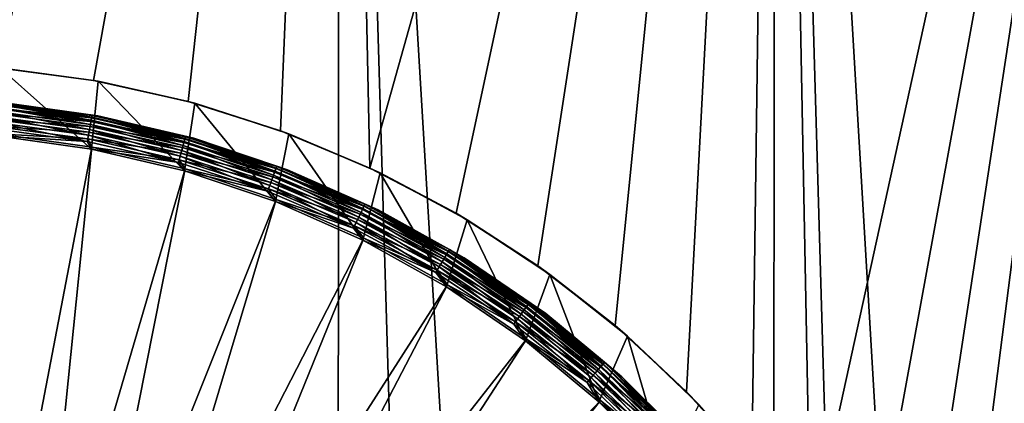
# Model space of a CAD drawing. Header units: metres. Extents: x -105 to 105, y -72 to 59.
# Tile 198 of 256: x 0.35 to 3.25, y -53.6 to -52.47. Entities that reach past the tile are written whole.
import ezdxf

# ---------------------------------------------------------------- set-up
doc = ezdxf.new("R2010")
doc.units = ezdxf.units.M
doc.layers.add('solid_509431_AD150_SW0001', color=7, linetype='CONTINUOUS')

msp = doc.modelspace()

# ---------------------------------------------------------------- linework, layer by layer
at = {"layer": 'solid_509431_AD150_SW0001'}
for points in [[(-0.000685, -69.797455, 16.56283), (0.639199, -69.797241, 16.553877), (0, -48.652618, 16.747358)], [(1.278584, -69.7966, 16.526979), (1.289472, -48.652618, 16.71118), (0, -48.652618, 16.747358)], [(0.639199, -69.797241, 16.553877), (1.278584, -69.7966, 16.526979), (0, -48.652618, 16.747358)], [(0, -52.599998, -29.212912), (0, -48.652618, -29.247358), (1.289472, -48.652618, -29.21118)], [(0.284207, -52.61245, -29.211042), (0, -52.599998, -29.212912), (1.289472, -48.652618, -29.21118)], [(0.566616, -52.649773, -29.205484), (0.284207, -52.61245, -29.211042), (1.289472, -48.652618, -29.21118)], [(0.844623, -52.71167, -29.196396), (0.566616, -52.649773, -29.205484), (1.289472, -48.652618, -29.21118)], [(1.116814, -52.797916, -29.184008), (0.844623, -52.71167, -29.196396), (1.289472, -48.652618, -29.21118)], [(1.380449, -52.907745, -29.168688), (1.116814, -52.797916, -29.184008), (1.289472, -48.652618, -29.21118)], [(1.278584, -69.7966, 16.526979), (1.916963, -69.79554, 16.482164), (1.289472, -48.652618, 16.71118)], [(2.553832, -69.794052, 16.419462), (2.574887, -48.652618, 16.602757), (1.289472, -48.652618, 16.71118)], [(1.916963, -69.79554, 16.482164), (2.553832, -69.794052, 16.419462), (1.289472, -48.652618, 16.71118)], [(1.380449, -52.907745, -29.168688), (1.289472, -48.652618, -29.21118), (2.574887, -48.652618, -29.102757)], [(1.634071, -53.040676, -29.150843), (1.380449, -52.907745, -29.168688), (2.574887, -48.652618, -29.102757)], [(1.875157, -53.195515, -29.131004), (1.634071, -53.040676, -29.150843), (2.574887, -48.652618, -29.102757)], [(2.101981, -53.371254, -29.109747), (1.875157, -53.195515, -29.131004), (2.574887, -48.652618, -29.102757)], [(2.312567, -53.566463, -29.087687), (2.101981, -53.371254, -29.109747), (2.574887, -48.652618, -29.102757)], [(2.505016, -53.779396, -29.065516), (2.312567, -53.566463, -29.087687), (2.574887, -48.652618, -29.102757)], [(2.678033, -54.008633, -29.043835), (2.505016, -53.779396, -29.065516), (2.574887, -48.652618, -29.102757)], [(2.553832, -69.794052, 16.419462), (3.188689, -69.792152, 16.338926), (2.574887, -48.652618, 16.602757)], [(3.821037, -69.789841, 16.24062), (3.852201, -48.652618, 16.42243), (2.574887, -48.652618, 16.602757)], [(3.188689, -69.792152, 16.338926), (3.821037, -69.789841, 16.24062), (2.574887, -48.652618, 16.602757)], [(2.678033, -54.008633, -29.043835), (2.574887, -48.652618, -29.102757), (3.852201, -48.652618, -28.92243)], [(2.829818, -54.251678, -29.023355), (2.678033, -54.008633, -29.043835), (3.852201, -48.652618, -28.92243)], [(2.959621, -54.507187, -29.004599), (2.829818, -54.251678, -29.023355), (3.852201, -48.652618, -28.92243)], [(3.066169, -54.772453, -28.988153), (2.959621, -54.507187, -29.004599), (3.852201, -48.652618, -28.92243)], [(3.148944, -55.045853, -28.974426), (3.066169, -54.772453, -28.988153), (3.852201, -48.652618, -28.92243)], [(3.20732, -55.325027, -28.963802), (3.148944, -55.045853, -28.974426), (3.852201, -48.652618, -28.92243)], [(3.240964, -55.607822, -28.956532), (3.20732, -55.325027, -28.963802), (3.852201, -48.652618, -28.92243)], [(3.249722, -55.892483, -28.952772), (3.240964, -55.607822, -28.956532), (3.852201, -48.652618, -28.92243)], [(0.560431, -52.851933, -28.484549), (0.28142, -52.813011, -28.484549), (0.291343, -52.613087, -28.484549)], [(0.291343, -52.613087, -28.484549), (0.284207, -52.61245, -29.211042), (0.566616, -52.649773, -29.205484)], [(0.291343, -52.613087, -28.484549), (0.566616, -52.649773, -29.205484), (0.58027, -52.652222, -28.484549)], [(0.560431, -52.851933, -28.484549), (0.291343, -52.613087, -28.484549), (0.58027, -52.652222, -28.484549)], [(0.834677, -52.916435, -28.484549), (0.560431, -52.851933, -28.484549), (0.58027, -52.652222, -28.484549)], [(0.58027, -52.652222, -28.484549), (0.566616, -52.649773, -29.205484), (0.844623, -52.71167, -29.196396)], [(0.58027, -52.652222, -28.484549), (0.844623, -52.71167, -29.196396), (0.864624, -52.717121, -28.484549)], [(0.834677, -52.916435, -28.484549), (0.58027, -52.652222, -28.484549), (0.864624, -52.717121, -28.484549)], [(0.279227, -52.747528, -29.066597), (0.280551, -52.732826, -29.050913), (0.558843, -52.770523, -29.050913)], [(0.280857, -52.729424, -28.529057), (0.279742, -52.74181, -28.51388), (0.557232, -52.7794, -28.51388)], [(0.280551, -52.732826, -29.050913), (0.281542, -52.721806, -29.032429), (0.560818, -52.759636, -29.032429)], [(0.558843, -52.770523, -29.050913), (0.280551, -52.732826, -29.050913), (0.560818, -52.759636, -29.032429)], [(0.281685, -52.720226, -28.546371), (0.280857, -52.729424, -28.529057), (0.559453, -52.767162, -28.529057)], [(0.559453, -52.767162, -28.529057), (0.280857, -52.729424, -28.529057), (0.557232, -52.7794, -28.51388)], [(0.281542, -52.721806, -29.032429), (0.282156, -52.714989, -29.012007), (0.562041, -52.752899, -29.012007)], [(0.560818, -52.759636, -29.032429), (0.281542, -52.721806, -29.032429), (0.562041, -52.752899, -29.012007)], [(0.282194, -52.714573, -28.565155), (0.281685, -52.720226, -28.546371), (0.561102, -52.758076, -28.546371)], [(0.561102, -52.758076, -28.546371), (0.281685, -52.720226, -28.546371), (0.559453, -52.767162, -28.529057)], [(0.562041, -52.752899, -29.012007), (0.282156, -52.714989, -29.012007), (0.290645, -52.713436, -28.990614)], [(0.562115, -52.752491, -28.565155), (0.290645, -52.713436, -28.584549), (0.282194, -52.714573, -28.565155)], [(0.562115, -52.752491, -28.565155), (0.282194, -52.714573, -28.565155), (0.561102, -52.758076, -28.546371)], [(0.290645, -52.713436, -28.990614), (0.290645, -52.713436, -28.584549), (0.578811, -52.753635, -28.584549)], [(0.562115, -52.752491, -28.565155), (0.578811, -52.753635, -28.584549), (0.290645, -52.713436, -28.584549)], [(0.578811, -52.753635, -28.990614), (0.290645, -52.713436, -28.990614), (0.578811, -52.753635, -28.584549)], [(0.562041, -52.752899, -29.012007), (0.290645, -52.713436, -28.990614), (0.578811, -52.753635, -28.990614)], [(1.101779, -53.005955, -28.484549), (0.834677, -52.916435, -28.484549), (0.864624, -52.717121, -28.484549)], [(0.864624, -52.717121, -28.484549), (0.844623, -52.71167, -29.196396), (1.116814, -52.797916, -29.184008)], [(0.864624, -52.717121, -28.484549), (1.116814, -52.797916, -29.184008), (1.141963, -52.807236, -28.484549)], [(1.101779, -53.005955, -28.484549), (0.864624, -52.717121, -28.484549), (1.141963, -52.807236, -28.484549)], [(0.275844, -52.785126, -29.086826), (0.277634, -52.765236, -29.078756), (0.553032, -52.802544, -29.078756)], [(0.278383, -52.756912, -28.501423), (0.276832, -52.774147, -28.492168), (0.551435, -52.811344, -28.492168)], [(0.277634, -52.765236, -29.078756), (0.279227, -52.747528, -29.066597), (0.556207, -52.785049, -29.066597)], [(0.553032, -52.802544, -29.078756), (0.277634, -52.765236, -29.078756), (0.556207, -52.785049, -29.066597)], [(0.279742, -52.74181, -28.51388), (0.278383, -52.756912, -28.501423), (0.554524, -52.794319, -28.501423)], [(0.554524, -52.794319, -28.501423), (0.278383, -52.756912, -28.501423), (0.551435, -52.811344, -28.492168)], [(0.556207, -52.785049, -29.066597), (0.279227, -52.747528, -29.066597), (0.558843, -52.770523, -29.050913)], [(0.557232, -52.7794, -28.51388), (0.279742, -52.74181, -28.51388), (0.554524, -52.794319, -28.501423)], [(0.558843, -52.770523, -29.050913), (0.560818, -52.759636, -29.032429), (0.835578, -52.82235, -29.032429)], [(0.561102, -52.758076, -28.546371), (0.559453, -52.767162, -28.529057), (0.833544, -52.82972, -28.529057)], [(0.560818, -52.759636, -29.032429), (0.562041, -52.752899, -29.012007), (0.8374, -52.81575, -29.012007)], [(0.835578, -52.82235, -29.032429), (0.560818, -52.759636, -29.032429), (0.8374, -52.81575, -29.012007)], [(0.562115, -52.752491, -28.565155), (0.561102, -52.758076, -28.546371), (0.836001, -52.82082, -28.546371)], [(0.836001, -52.82082, -28.546371), (0.561102, -52.758076, -28.546371), (0.833544, -52.82972, -28.529057)], [(0.8374, -52.81575, -29.012007), (0.562041, -52.752899, -29.012007), (0.578811, -52.753635, -28.990614)], [(0.837511, -52.815346, -28.565155), (0.578811, -52.753635, -28.584549), (0.562115, -52.752491, -28.565155)], [(0.837511, -52.815346, -28.565155), (0.562115, -52.752491, -28.565155), (0.836001, -52.82082, -28.546371)], [(0.578811, -52.753635, -28.990614), (0.578811, -52.753635, -28.584549), (0.862038, -52.820248, -28.584549)], [(0.837511, -52.815346, -28.565155), (0.862038, -52.820248, -28.584549), (0.578811, -52.753635, -28.584549)], [(0.862038, -52.820248, -28.990614), (0.578811, -52.753635, -28.990614), (0.862038, -52.820248, -28.584549)], [(0.8374, -52.81575, -29.012007), (0.578811, -52.753635, -28.990614), (0.862038, -52.820248, -28.990614)], [(0.276832, -52.774147, -28.492168), (0.275149, -52.792847, -28.486469), (0.548082, -52.829819, -28.486469)], [(0.548082, -52.829819, -28.486469), (0.275149, -52.792847, -28.486469), (0.28142, -52.813011, -28.484549)], [(0.549466, -52.822193, -29.086826), (0.281986, -52.806885, -29.090424), (0.275844, -52.785126, -29.086826)], [(0.549466, -52.822193, -29.086826), (0.275844, -52.785126, -29.086826), (0.553032, -52.802544, -29.078756)], [(0.551435, -52.811344, -28.492168), (0.276832, -52.774147, -28.492168), (0.548082, -52.829819, -28.486469)], [(0.554524, -52.794319, -28.501423), (0.551435, -52.811344, -28.492168), (0.821598, -52.873005, -28.492168)], [(0.553032, -52.802544, -29.078756), (0.556207, -52.785049, -29.066597), (0.828708, -52.847244, -29.066597)], [(0.557232, -52.7794, -28.51388), (0.554524, -52.794319, -28.501423), (0.826201, -52.856327, -28.501423)], [(0.826201, -52.856327, -28.501423), (0.554524, -52.794319, -28.501423), (0.821598, -52.873005, -28.492168)], [(0.556207, -52.785049, -29.066597), (0.558843, -52.770523, -29.050913), (0.832636, -52.833012, -29.050913)], [(0.828708, -52.847244, -29.066597), (0.556207, -52.785049, -29.066597), (0.832636, -52.833012, -29.050913)], [(0.559453, -52.767162, -28.529057), (0.557232, -52.7794, -28.51388), (0.830235, -52.841709, -28.51388)], [(0.830235, -52.841709, -28.51388), (0.557232, -52.7794, -28.51388), (0.826201, -52.856327, -28.501423)], [(0.832636, -52.833012, -29.050913), (0.558843, -52.770523, -29.050913), (0.835578, -52.82235, -29.032429)], [(0.833544, -52.82972, -28.529057), (0.559453, -52.767162, -28.529057), (0.830235, -52.841709, -28.51388)], [(0.272978, -54.345768, -29.161013), (0.281986, -52.806885, -29.090424), (0.561567, -52.845882, -29.090424)], [(0.548082, -52.829819, -28.486469), (0.28142, -52.813011, -28.484549), (0.560431, -52.851933, -28.484549)], [(0.549466, -52.822193, -29.086826), (0.561567, -52.845882, -29.090424), (0.281986, -52.806885, -29.090424)], [(0.551435, -52.811344, -28.492168), (0.548082, -52.829819, -28.486469), (0.816603, -52.891106, -28.486469)], [(0.549466, -52.822193, -29.086826), (0.553032, -52.802544, -29.078756), (0.823978, -52.864384, -29.078756)], [(0.818665, -52.883636, -29.086826), (0.561567, -52.845882, -29.090424), (0.549466, -52.822193, -29.086826)], [(0.818665, -52.883636, -29.086826), (0.549466, -52.822193, -29.086826), (0.823978, -52.864384, -29.078756)], [(0.821598, -52.873005, -28.492168), (0.551435, -52.811344, -28.492168), (0.816603, -52.891106, -28.486469)], [(0.823978, -52.864384, -29.078756), (0.553032, -52.802544, -29.078756), (0.828708, -52.847244, -29.066597)], [(0.832636, -52.833012, -29.050913), (0.835578, -52.82235, -29.032429), (1.103611, -52.909439, -29.032429)], [(0.836001, -52.82082, -28.546371), (0.833544, -52.82972, -28.529057), (1.100924, -52.916599, -28.529057)], [(0.835578, -52.82235, -29.032429), (0.8374, -52.81575, -29.012007), (1.106017, -52.903027, -29.012007)], [(1.103611, -52.909439, -29.032429), (0.835578, -52.82235, -29.032429), (1.106017, -52.903027, -29.012007)], [(0.837511, -52.815346, -28.565155), (0.836001, -52.82082, -28.546371), (1.104169, -52.907951, -28.546371)], [(1.104169, -52.907951, -28.546371), (0.836001, -52.82082, -28.546371), (1.100924, -52.916599, -28.529057)], [(1.106017, -52.903027, -29.012007), (0.8374, -52.81575, -29.012007), (0.862038, -52.820248, -28.990614)], [(1.106164, -52.902637, -28.565155), (0.862038, -52.820248, -28.584549), (0.837511, -52.815346, -28.565155)], [(1.106164, -52.902637, -28.565155), (0.837511, -52.815346, -28.565155), (1.104169, -52.907951, -28.546371)], [(0.862038, -52.820248, -28.990614), (0.862038, -52.820248, -28.584549), (1.137911, -52.912712, -28.584549)], [(1.106164, -52.902637, -28.565155), (1.137911, -52.912712, -28.584549), (0.862038, -52.820248, -28.584549)], [(1.137911, -52.912712, -28.990614), (0.862038, -52.820248, -28.990614), (1.137911, -52.912712, -28.584549)], [(1.106017, -52.903027, -29.012007), (0.862038, -52.820248, -28.990614), (1.137911, -52.912712, -28.990614)], [(1.359508, -53.119755, -28.484549), (1.101779, -53.005955, -28.484549), (1.141963, -52.807236, -28.484549)], [(1.141963, -52.807236, -28.484549), (1.116814, -52.797916, -29.184008), (1.380449, -52.907745, -29.168688)], [(1.141963, -52.807236, -28.484549), (1.380449, -52.907745, -29.168688), (1.410117, -52.921848, -28.484549)], [(1.359508, -53.119755, -28.484549), (1.141963, -52.807236, -28.484549), (1.410117, -52.921848, -28.484549)], [(0.406718, -54.376293, -29.161013), (0.272978, -54.345768, -29.161013), (0.561567, -52.845882, -29.090424)], [(0.406718, -54.376293, -29.161013), (0.561567, -52.845882, -29.090424), (0.836356, -52.910511, -29.090424)], [(0.816603, -52.891106, -28.486469), (0.548082, -52.829819, -28.486469), (0.560431, -52.851933, -28.484549)], [(0.816603, -52.891106, -28.486469), (0.560431, -52.851933, -28.484549), (0.834677, -52.916435, -28.484549)], [(0.818665, -52.883636, -29.086826), (0.836356, -52.910511, -29.090424), (0.561567, -52.845882, -29.090424)], [(0.823978, -52.864384, -29.078756), (0.828708, -52.847244, -29.066597), (1.094537, -52.933617, -29.066597)], [(0.830235, -52.841709, -28.51388), (0.826201, -52.856327, -28.501423), (1.091226, -52.94244, -28.501423)], [(0.828708, -52.847244, -29.066597), (0.832636, -52.833012, -29.050913), (1.099724, -52.919796, -29.050913)], [(1.094537, -52.933617, -29.066597), (0.828708, -52.847244, -29.066597), (1.099724, -52.919796, -29.050913)], [(0.833544, -52.82972, -28.529057), (0.830235, -52.841709, -28.51388), (1.096554, -52.928242, -28.51388)], [(1.096554, -52.928242, -28.51388), (0.830235, -52.841709, -28.51388), (1.091226, -52.94244, -28.501423)], [(1.099724, -52.919796, -29.050913), (0.832636, -52.833012, -29.050913), (1.103611, -52.909439, -29.032429)], [(1.100924, -52.916599, -28.529057), (0.833544, -52.82972, -28.529057), (1.096554, -52.928242, -28.51388)], [(0.821598, -52.873005, -28.492168), (0.816603, -52.891106, -28.486469), (1.078548, -52.976219, -28.486469)], [(0.818665, -52.883636, -29.086826), (0.823978, -52.864384, -29.078756), (1.088289, -52.950264, -29.078756)], [(0.826201, -52.856327, -28.501423), (0.821598, -52.873005, -28.492168), (1.085146, -52.958637, -28.492168)], [(1.085146, -52.958637, -28.492168), (0.821598, -52.873005, -28.492168), (1.078548, -52.976219, -28.486469)], [(1.088289, -52.950264, -29.078756), (0.823978, -52.864384, -29.078756), (1.094537, -52.933617, -29.066597)], [(1.091226, -52.94244, -28.501423), (0.826201, -52.856327, -28.501423), (1.085146, -52.958637, -28.492168)], [(1.078548, -52.976219, -28.486469), (0.816603, -52.891106, -28.486469), (0.834677, -52.916435, -28.484549)], [(1.081272, -52.96896, -29.086826), (0.836356, -52.910511, -29.090424), (0.818665, -52.883636, -29.086826)], [(1.081272, -52.96896, -29.086826), (0.818665, -52.883636, -29.086826), (1.088289, -52.950264, -29.078756)], [(1.099724, -52.919796, -29.050913), (1.103611, -52.909439, -29.032429), (1.362758, -53.020203, -29.032429)], [(1.104169, -52.907951, -28.546371), (1.100924, -52.916599, -28.529057), (1.35944, -53.027092, -28.529057)], [(1.103611, -52.909439, -29.032429), (1.106017, -52.903027, -29.012007), (1.365729, -53.014034, -29.012007)], [(1.362758, -53.020203, -29.032429), (1.103611, -52.909439, -29.032429), (1.365729, -53.014034, -29.012007)], [(1.106164, -52.902637, -28.565155), (1.104169, -52.907951, -28.546371), (1.363447, -53.018772, -28.546371)], [(1.363447, -53.018772, -28.546371), (1.104169, -52.907951, -28.546371), (1.35944, -53.027092, -28.529057)], [(1.365729, -53.014034, -29.012007), (1.106017, -52.903027, -29.012007), (1.137911, -52.912712, -28.990614)], [(1.36591, -53.01366, -28.565155), (1.137911, -52.912712, -28.584549), (1.106164, -52.902637, -28.565155)], [(1.36591, -53.01366, -28.565155), (1.106164, -52.902637, -28.565155), (1.363447, -53.018772, -28.546371)], [(1.410117, -52.921848, -28.484549), (1.380449, -52.907745, -29.168688), (1.634071, -53.040676, -29.150843)], [(0.537182, -54.418682, -29.161013), (0.406718, -54.376293, -29.161013), (0.836356, -52.910511, -29.090424)], [(0.537182, -54.418682, -29.161013), (0.836356, -52.910511, -29.090424), (1.10401, -53.000221, -29.090424)], [(1.078548, -52.976219, -28.486469), (0.834677, -52.916435, -28.484549), (1.101779, -53.005955, -28.484549)], [(1.081272, -52.96896, -29.086826), (1.10401, -53.000221, -29.090424), (0.836356, -52.910511, -29.090424)], [(1.088289, -52.950264, -29.078756), (1.094537, -52.933617, -29.066597), (1.351553, -53.043472, -29.066597)], [(1.096554, -52.928242, -28.51388), (1.091226, -52.94244, -28.501423), (1.347465, -53.05196, -28.501423)], [(1.094537, -52.933617, -29.066597), (1.099724, -52.919796, -29.050913), (1.357959, -53.03017, -29.050913)], [(1.351553, -53.043472, -29.066597), (1.094537, -52.933617, -29.066597), (1.357959, -53.03017, -29.050913)], [(1.100924, -52.916599, -28.529057), (1.096554, -52.928242, -28.51388), (1.354044, -53.0383, -28.51388)], [(1.354044, -53.0383, -28.51388), (1.096554, -52.928242, -28.51388), (1.347465, -53.05196, -28.501423)], [(1.357959, -53.03017, -29.050913), (1.099724, -52.919796, -29.050913), (1.362758, -53.020203, -29.032429)], [(1.35944, -53.027092, -28.529057), (1.100924, -52.916599, -28.529057), (1.354044, -53.0383, -28.51388)], [(1.137911, -52.912712, -28.990614), (1.137911, -52.912712, -28.584549), (1.404076, -53.030235, -28.584549)], [(1.36591, -53.01366, -28.565155), (1.404076, -53.030235, -28.584549), (1.137911, -52.912712, -28.584549)], [(1.404076, -53.030235, -28.990614), (1.137911, -52.912712, -28.990614), (1.404076, -53.030235, -28.584549)], [(1.365729, -53.014034, -29.012007), (1.137911, -52.912712, -28.990614), (1.404076, -53.030235, -28.990614)], [(1.605609, -53.256832, -28.484549), (1.359508, -53.119755, -28.484549), (1.410117, -52.921848, -28.484549)], [(1.410117, -52.921848, -28.484549), (1.634071, -53.040676, -29.150843), (1.666946, -53.060055, -28.484549)], [(1.605609, -53.256832, -28.484549), (1.410117, -52.921848, -28.484549), (1.666946, -53.060055, -28.484549)], [(1.085146, -52.958637, -28.492168), (1.078548, -52.976219, -28.486469), (1.33181, -53.084469, -28.486469)], [(1.081272, -52.96896, -29.086826), (1.088289, -52.950264, -29.078756), (1.343839, -53.05949, -29.078756)], [(1.091226, -52.94244, -28.501423), (1.085146, -52.958637, -28.492168), (1.339957, -53.067551, -28.492168)], [(1.339957, -53.067551, -28.492168), (1.085146, -52.958637, -28.492168), (1.33181, -53.084469, -28.486469)], [(1.343839, -53.05949, -29.078756), (1.088289, -52.950264, -29.078756), (1.351553, -53.043472, -29.066597)], [(1.347465, -53.05196, -28.501423), (1.091226, -52.94244, -28.501423), (1.339957, -53.067551, -28.492168)], [(1.33181, -53.084469, -28.486469), (1.078548, -52.976219, -28.486469), (1.101779, -53.005955, -28.484549)], [(1.335173, -53.077484, -29.086826), (1.10401, -53.000221, -29.090424), (1.081272, -52.96896, -29.086826)], [(1.335173, -53.077484, -29.086826), (1.081272, -52.96896, -29.086826), (1.343839, -53.05949, -29.078756)], [(0.663322, -54.472599, -29.161013), (0.537182, -54.418682, -29.161013), (1.10401, -53.000221, -29.090424)], [(0.663322, -54.472599, -29.161013), (1.10401, -53.000221, -29.090424), (1.362245, -53.114243, -29.090424)], [(1.33181, -53.084469, -28.486469), (1.101779, -53.005955, -28.484549), (1.359508, -53.119755, -28.484549)], [(1.335173, -53.077484, -29.086826), (1.362245, -53.114243, -29.090424), (1.10401, -53.000221, -29.090424)], [(1.357959, -53.03017, -29.050913), (1.362758, -53.020203, -29.032429), (1.610933, -53.153751, -29.032429)], [(1.363447, -53.018772, -28.546371), (1.35944, -53.027092, -28.529057), (1.607011, -53.160316, -28.529057)], [(1.362758, -53.020203, -29.032429), (1.365729, -53.014034, -29.012007), (1.614445, -53.147873, -29.012007)], [(1.610933, -53.153751, -29.032429), (1.362758, -53.020203, -29.032429), (1.614445, -53.147873, -29.012007)], [(1.36591, -53.01366, -28.565155), (1.363447, -53.018772, -28.546371), (1.611748, -53.15239, -28.546371)], [(1.611748, -53.15239, -28.546371), (1.363447, -53.018772, -28.546371), (1.607011, -53.160316, -28.529057)], [(1.614445, -53.147873, -29.012007), (1.365729, -53.014034, -29.012007), (1.404076, -53.030235, -28.990614)], [(1.614659, -53.147514, -28.565155), (1.404076, -53.030235, -28.584549), (1.36591, -53.01366, -28.565155)], [(1.614659, -53.147514, -28.565155), (1.36591, -53.01366, -28.565155), (1.611748, -53.15239, -28.546371)], [(1.347465, -53.05196, -28.501423), (1.339957, -53.067551, -28.492168), (1.58398, -53.198864, -28.492168)], [(1.343839, -53.05949, -29.078756), (1.351553, -53.043472, -29.066597), (1.597687, -53.175922, -29.066597)], [(1.354044, -53.0383, -28.51388), (1.347465, -53.05196, -28.501423), (1.592855, -53.18401, -28.501423)], [(1.592855, -53.18401, -28.501423), (1.347465, -53.05196, -28.501423), (1.58398, -53.198864, -28.492168)], [(1.351553, -53.043472, -29.066597), (1.357959, -53.03017, -29.050913), (1.605259, -53.16325, -29.050913)], [(1.597687, -53.175922, -29.066597), (1.351553, -53.043472, -29.066597), (1.605259, -53.16325, -29.050913)], [(1.35944, -53.027092, -28.529057), (1.354044, -53.0383, -28.51388), (1.600632, -53.170994, -28.51388)], [(1.600632, -53.170994, -28.51388), (1.354044, -53.0383, -28.51388), (1.592855, -53.18401, -28.501423)], [(1.605259, -53.16325, -29.050913), (1.357959, -53.03017, -29.050913), (1.610933, -53.153751, -29.032429)], [(1.607011, -53.160316, -28.529057), (1.35944, -53.027092, -28.529057), (1.600632, -53.170994, -28.51388)], [(1.404076, -53.030235, -28.990614), (1.404076, -53.030235, -28.584549), (1.658261, -53.171818, -28.584549)], [(1.614659, -53.147514, -28.565155), (1.658261, -53.171818, -28.584549), (1.404076, -53.030235, -28.584549)], [(1.658261, -53.171818, -28.990614), (1.404076, -53.030235, -28.990614), (1.658261, -53.171818, -28.584549)], [(1.614445, -53.147873, -29.012007), (1.404076, -53.030235, -28.990614), (1.658261, -53.171818, -28.990614)], [(1.666946, -53.060055, -28.484549), (1.634071, -53.040676, -29.150843), (1.875157, -53.195515, -29.131004)], [(1.339957, -53.067551, -28.492168), (1.33181, -53.084469, -28.486469), (1.574349, -53.214985, -28.486469)], [(1.335173, -53.077484, -29.086826), (1.343839, -53.05949, -29.078756), (1.588568, -53.191185, -29.078756)], [(1.578325, -53.208328, -29.086826), (1.362245, -53.114243, -29.090424), (1.335173, -53.077484, -29.086826)], [(1.578325, -53.208328, -29.086826), (1.335173, -53.077484, -29.086826), (1.588568, -53.191185, -29.078756)], [(1.58398, -53.198864, -28.492168), (1.339957, -53.067551, -28.492168), (1.574349, -53.214985, -28.486469)], [(1.588568, -53.191185, -29.078756), (1.343839, -53.05949, -29.078756), (1.597687, -53.175922, -29.066597)], [(1.838043, -53.416054, -28.484549), (1.605609, -53.256832, -28.484549), (1.666946, -53.060055, -28.484549)], [(1.666946, -53.060055, -28.484549), (1.875157, -53.195515, -29.131004), (1.910299, -53.220695, -28.484549)], [(1.838043, -53.416054, -28.484549), (1.666946, -53.060055, -28.484549), (1.910299, -53.220695, -28.484549)], [(1.574349, -53.214985, -28.486469), (1.33181, -53.084469, -28.486469), (1.359508, -53.119755, -28.484549)], [(0.784121, -54.537601, -29.161013), (0.663322, -54.472599, -29.161013), (1.362245, -53.114243, -29.090424)], [(0.784121, -54.537601, -29.161013), (1.362245, -53.114243, -29.090424), (1.608858, -53.251606, -29.090424)], [(1.574349, -53.214985, -28.486469), (1.359508, -53.119755, -28.484549), (1.605609, -53.256832, -28.484549)], [(1.578325, -53.208328, -29.086826), (1.608858, -53.251606, -29.090424), (1.362245, -53.114243, -29.090424)], [(1.600632, -53.170994, -28.51388), (1.592855, -53.18401, -28.501423), (1.82542, -53.337524, -28.501423)], [(1.597687, -53.175922, -29.066597), (1.605259, -53.16325, -29.050913), (1.839636, -53.317959, -29.050913)], [(1.607011, -53.160316, -28.529057), (1.600632, -53.170994, -28.51388), (1.834332, -53.32526, -28.51388)], [(1.834332, -53.32526, -28.51388), (1.600632, -53.170994, -28.51388), (1.82542, -53.337524, -28.501423)], [(1.605259, -53.16325, -29.050913), (1.610933, -53.153751, -29.032429), (1.846138, -53.30901, -29.032429)], [(1.839636, -53.317959, -29.050913), (1.605259, -53.16325, -29.050913), (1.846138, -53.30901, -29.032429)], [(1.611748, -53.15239, -28.546371), (1.607011, -53.160316, -28.529057), (1.841643, -53.315197, -28.529057)], [(1.841643, -53.315197, -28.529057), (1.607011, -53.160316, -28.529057), (1.834332, -53.32526, -28.51388)], [(1.610933, -53.153751, -29.032429), (1.614445, -53.147873, -29.012007), (1.850163, -53.303471, -29.012007)], [(1.846138, -53.30901, -29.032429), (1.610933, -53.153751, -29.032429), (1.850163, -53.303471, -29.012007)], [(1.614659, -53.147514, -28.565155), (1.611748, -53.15239, -28.546371), (1.847071, -53.307724, -28.546371)], [(1.847071, -53.307724, -28.546371), (1.611748, -53.15239, -28.546371), (1.841643, -53.315197, -28.529057)], [(1.850163, -53.303471, -29.012007), (1.614445, -53.147873, -29.012007), (1.658261, -53.171818, -28.990614)], [(1.850408, -53.303131, -28.565155), (1.658261, -53.171818, -28.584549), (1.614659, -53.147514, -28.565155)], [(1.850408, -53.303131, -28.565155), (1.614659, -53.147514, -28.565155), (1.847071, -53.307724, -28.546371)], [(1.58398, -53.198864, -28.492168), (1.574349, -53.214985, -28.486469), (1.804212, -53.366714, -28.486469)], [(1.578325, -53.208328, -29.086826), (1.588568, -53.191185, -29.078756), (1.820507, -53.344288, -29.078756)], [(1.592855, -53.18401, -28.501423), (1.58398, -53.198864, -28.492168), (1.815249, -53.351524, -28.492168)], [(1.815249, -53.351524, -28.492168), (1.58398, -53.198864, -28.492168), (1.804212, -53.366714, -28.486469)], [(1.588568, -53.191185, -29.078756), (1.597687, -53.175922, -29.066597), (1.830958, -53.329903, -29.066597)], [(1.820507, -53.344288, -29.078756), (1.588568, -53.191185, -29.078756), (1.830958, -53.329903, -29.066597)], [(1.82542, -53.337524, -28.501423), (1.592855, -53.18401, -28.501423), (1.815249, -53.351524, -28.492168)], [(1.830958, -53.329903, -29.066597), (1.597687, -53.175922, -29.066597), (1.839636, -53.317959, -29.050913)], [(1.658261, -53.171818, -28.990614), (1.658261, -53.171818, -28.584549), (1.898299, -53.336246, -28.584549)], [(1.850408, -53.303131, -28.565155), (1.898299, -53.336246, -28.584549), (1.658261, -53.171818, -28.584549)], [(1.898299, -53.336246, -28.990614), (1.658261, -53.171818, -28.990614), (1.898299, -53.336246, -28.584549)], [(1.850163, -53.303471, -29.012007), (1.658261, -53.171818, -28.990614), (1.898299, -53.336246, -28.990614)], [(1.910299, -53.220695, -28.484549), (1.875157, -53.195515, -29.131004), (2.101981, -53.371254, -29.109747)], [(1.804212, -53.366714, -28.486469), (1.574349, -53.214985, -28.486469), (1.605609, -53.256832, -28.484549)], [(1.808769, -53.360443, -29.086826), (1.608858, -53.251606, -29.090424), (1.578325, -53.208328, -29.086826)], [(1.808769, -53.360443, -29.086826), (1.578325, -53.208328, -29.086826), (1.820507, -53.344288, -29.078756)], [(2.054764, -53.596016, -28.484549), (1.838043, -53.416054, -28.484549), (1.910299, -53.220695, -28.484549)], [(1.910299, -53.220695, -28.484549), (2.101981, -53.371254, -29.109747), (2.138298, -53.402515, -28.484549)], [(2.054764, -53.596016, -28.484549), (1.910299, -53.220695, -28.484549), (2.138298, -53.402515, -28.484549)], [(0.898607, -54.613174, -29.161013), (0.784121, -54.537601, -29.161013), (1.608858, -53.251606, -29.090424)], [(0.898607, -54.613174, -29.161013), (1.608858, -53.251606, -29.090424), (1.841744, -53.411137, -29.090424)], [(1.804212, -53.366714, -28.486469), (1.605609, -53.256832, -28.484549), (1.838043, -53.416054, -28.484549)], [(1.808769, -53.360443, -29.086826), (1.841744, -53.411137, -29.090424), (1.608858, -53.251606, -29.090424)], [(1.841643, -53.315197, -28.529057), (1.834332, -53.32526, -28.51388), (2.053264, -53.499851, -28.51388)], [(1.839636, -53.317959, -29.050913), (1.846138, -53.30901, -29.032429), (2.066478, -53.484726, -29.032429)], [(1.847071, -53.307724, -28.546371), (1.841643, -53.315197, -28.529057), (2.061447, -53.490482, -28.529057)], [(2.061447, -53.490482, -28.529057), (1.841643, -53.315197, -28.529057), (2.053264, -53.499851, -28.51388)], [(1.846138, -53.30901, -29.032429), (1.850163, -53.303471, -29.012007), (2.070984, -53.479568, -29.012007)], [(2.066478, -53.484726, -29.032429), (1.846138, -53.30901, -29.032429), (2.070984, -53.479568, -29.012007)], [(1.850408, -53.303131, -28.565155), (1.847071, -53.307724, -28.546371), (2.067523, -53.483528, -28.546371)], [(2.067523, -53.483528, -28.546371), (1.847071, -53.307724, -28.546371), (2.061447, -53.490482, -28.529057)], [(2.070984, -53.479568, -29.012007), (1.850163, -53.303471, -29.012007), (1.898299, -53.336246, -28.990614)], [(2.071258, -53.479256, -28.565155), (1.898299, -53.336246, -28.584549), (1.850408, -53.303131, -28.565155)], [(2.071258, -53.479256, -28.565155), (1.850408, -53.303131, -28.565155), (2.067523, -53.483528, -28.546371)], [(1.808769, -53.360443, -29.086826), (1.820507, -53.344288, -29.078756), (2.037789, -53.517563, -29.078756)], [(1.82542, -53.337524, -28.501423), (1.815249, -53.351524, -28.492168), (2.031903, -53.5243, -28.492168)], [(1.820507, -53.344288, -29.078756), (1.830958, -53.329903, -29.066597), (2.049487, -53.504173, -29.066597)], [(2.037789, -53.517563, -29.078756), (1.820507, -53.344288, -29.078756), (2.049487, -53.504173, -29.066597)], [(1.834332, -53.32526, -28.51388), (1.82542, -53.337524, -28.501423), (2.043288, -53.511269, -28.501423)], [(2.043288, -53.511269, -28.501423), (1.82542, -53.337524, -28.501423), (2.031903, -53.5243, -28.492168)], [(1.830958, -53.329903, -29.066597), (1.839636, -53.317959, -29.050913), (2.0592, -53.493057, -29.050913)], [(2.049487, -53.504173, -29.066597), (1.830958, -53.329903, -29.066597), (2.0592, -53.493057, -29.050913)], [(2.053264, -53.499851, -28.51388), (1.834332, -53.32526, -28.51388), (2.043288, -53.511269, -28.501423)], [(2.0592, -53.493057, -29.050913), (1.839636, -53.317959, -29.050913), (2.066478, -53.484726, -29.032429)], [(1.898299, -53.336246, -28.990614), (1.898299, -53.336246, -28.584549), (2.122141, -53.522121, -28.584549)], [(2.071258, -53.479256, -28.565155), (2.122141, -53.522121, -28.584549), (1.898299, -53.336246, -28.584549)], [(2.122141, -53.522121, -28.990614), (1.898299, -53.336246, -28.990614), (2.122141, -53.522121, -28.584549)], [(2.070984, -53.479568, -29.012007), (1.898299, -53.336246, -28.990614), (2.122141, -53.522121, -28.990614)], [(1.815249, -53.351524, -28.492168), (1.804212, -53.366714, -28.486469), (2.019549, -53.538441, -28.486469)], [(2.019549, -53.538441, -28.486469), (1.804212, -53.366714, -28.486469), (1.838043, -53.416054, -28.484549)], [(2.024649, -53.532604, -29.086826), (1.841744, -53.411137, -29.090424), (1.808769, -53.360443, -29.086826)], [(2.024649, -53.532604, -29.086826), (1.808769, -53.360443, -29.086826), (2.037789, -53.517563, -29.078756)], [(2.031903, -53.5243, -28.492168), (1.815249, -53.351524, -28.492168), (2.019549, -53.538441, -28.486469)], [(2.138298, -53.402515, -28.484549), (2.101981, -53.371254, -29.109747), (2.312567, -53.566463, -29.087687)], [(2.253984, -53.795235, -28.484549), (2.054764, -53.596016, -28.484549), (2.138298, -53.402515, -28.484549)], [(2.138298, -53.402515, -28.484549), (2.312567, -53.566463, -29.087687), (2.349102, -53.604069, -28.484549)], [(2.253984, -53.795235, -28.484549), (2.138298, -53.402515, -28.484549), (2.349102, -53.604069, -28.484549)], [(1.005858, -54.698704, -29.161013), (0.898607, -54.613174, -29.161013), (1.841744, -53.411137, -29.090424)], [(1.005858, -54.698704, -29.161013), (1.841744, -53.411137, -29.090424), (2.058918, -53.591476, -29.090424)], [(2.019549, -53.538441, -28.486469), (1.838043, -53.416054, -28.484549), (2.054764, -53.596016, -28.484549)], [(2.024649, -53.532604, -29.086826), (2.058918, -53.591476, -29.090424), (1.841744, -53.411137, -29.090424)], [(2.0592, -53.493057, -29.050913), (2.066478, -53.484726, -29.032429), (2.270181, -53.679485, -29.032429)], [(2.067523, -53.483528, -28.546371), (2.061447, -53.490482, -28.529057), (2.264654, -53.684769, -28.529057)], [(2.066478, -53.484726, -29.032429), (2.070984, -53.479568, -29.012007), (2.27513, -53.674751, -29.012007)], [(2.270181, -53.679485, -29.032429), (2.066478, -53.484726, -29.032429), (2.27513, -53.674751, -29.012007)], [(2.071258, -53.479256, -28.565155), (2.067523, -53.483528, -28.546371), (2.271329, -53.678387, -28.546371)], [(2.271329, -53.678387, -28.546371), (2.067523, -53.483528, -28.546371), (2.264654, -53.684769, -28.529057)], [(2.27513, -53.674751, -29.012007), (2.070984, -53.479568, -29.012007), (2.122141, -53.522121, -28.990614)], [(2.275432, -53.674465, -28.565155), (2.122141, -53.522121, -28.584549), (2.071258, -53.479256, -28.565155)], [(2.275432, -53.674465, -28.565155), (2.071258, -53.479256, -28.565155), (2.271329, -53.678387, -28.546371)], [(2.024649, -53.532604, -29.086826), (2.037789, -53.517563, -29.078756), (2.238663, -53.709618, -29.078756)], [(2.043288, -53.511269, -28.501423), (2.031903, -53.5243, -28.492168), (2.232198, -53.715801, -28.492168)], [(2.037789, -53.517563, -29.078756), (2.049487, -53.504173, -29.066597), (2.251514, -53.69733, -29.066597)], [(2.238663, -53.709618, -29.078756), (2.037789, -53.517563, -29.078756), (2.251514, -53.69733, -29.066597)], [(2.053264, -53.499851, -28.51388), (2.043288, -53.511269, -28.501423), (2.244704, -53.703842, -28.501423)], [(2.244704, -53.703842, -28.501423), (2.043288, -53.511269, -28.501423), (2.232198, -53.715801, -28.492168)], [(2.049487, -53.504173, -29.066597), (2.0592, -53.493057, -29.050913), (2.262185, -53.68713, -29.050913)], [(2.251514, -53.69733, -29.066597), (2.049487, -53.504173, -29.066597), (2.262185, -53.68713, -29.050913)], [(2.061447, -53.490482, -28.529057), (2.053264, -53.499851, -28.51388), (2.255664, -53.693363, -28.51388)], [(2.255664, -53.693363, -28.51388), (2.053264, -53.499851, -28.51388), (2.244704, -53.703842, -28.501423)], [(2.262185, -53.68713, -29.050913), (2.0592, -53.493057, -29.050913), (2.270181, -53.679485, -29.032429)], [(2.264654, -53.684769, -28.529057), (2.061447, -53.490482, -28.529057), (2.255664, -53.693363, -28.51388)], [(2.031903, -53.5243, -28.492168), (2.019549, -53.538441, -28.486469), (2.218625, -53.728779, -28.486469)], [(2.218625, -53.728779, -28.486469), (2.019549, -53.538441, -28.486469), (2.054764, -53.596016, -28.484549)], [(2.224228, -53.723419, -29.086826), (2.058918, -53.591476, -29.090424), (2.024649, -53.532604, -29.086826)], [(2.224228, -53.723419, -29.086826), (2.024649, -53.532604, -29.086826), (2.238663, -53.709618, -29.078756)], [(2.232198, -53.715801, -28.492168), (2.031903, -53.5243, -28.492168), (2.218625, -53.728779, -28.486469)], [(2.122141, -53.522121, -28.990614), (2.122141, -53.522121, -28.584549), (2.327878, -53.727859, -28.584549)], [(2.275432, -53.674465, -28.565155), (2.327878, -53.727859, -28.584549), (2.122141, -53.522121, -28.584549)], [(2.327878, -53.727859, -28.990614), (2.122141, -53.522121, -28.990614), (2.327878, -53.727859, -28.584549)], [(2.27513, -53.674751, -29.012007), (2.122141, -53.522121, -28.990614), (2.327878, -53.727859, -28.990614)], [(2.349102, -53.604069, -28.484549), (2.312567, -53.566463, -29.087687), (2.505016, -53.779396, -29.065516)], [(1.10501, -54.793503, -29.161013), (1.005858, -54.698704, -29.161013), (2.058918, -53.591476, -29.090424)], [(1.10501, -54.793503, -29.161013), (2.058918, -53.591476, -29.090424), (2.258525, -53.791084, -29.090424)], [(2.218625, -53.728779, -28.486469), (2.054764, -53.596016, -28.484549), (2.253984, -53.795235, -28.484549)], [(2.224228, -53.723419, -29.086826), (2.258525, -53.791084, -29.090424), (2.058918, -53.591476, -29.090424)]]:
    msp.add_3dface(points, dxfattribs=at)

doc.saveas('drawing.dxf')
